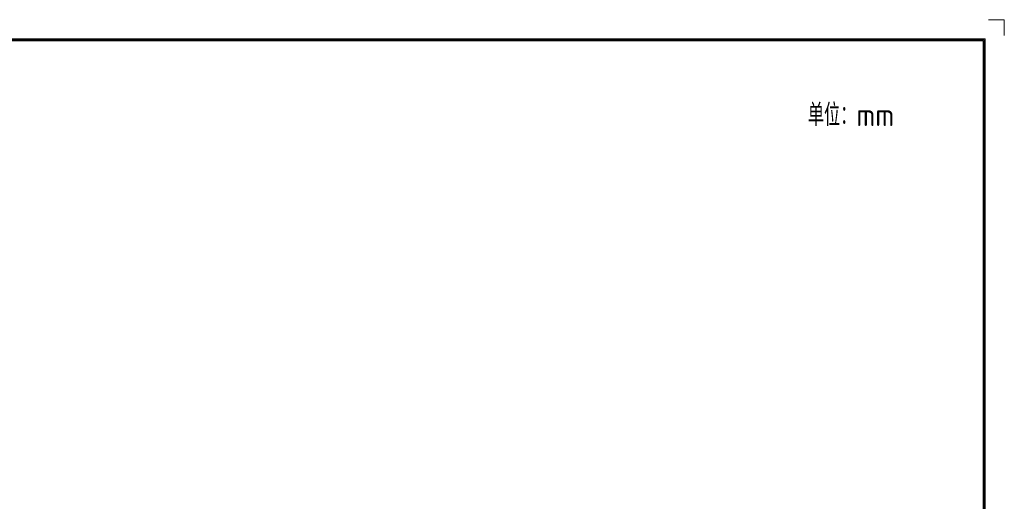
# Model space of a CAD drawing. Header units: inches. Extents: x 455 to 952, y 159 to 508.
# Tile 12 of 12: x 698 to 952, y 383 to 508. Entities that reach past the tile are written whole.
import ezdxf
from ezdxf.enums import TextEntityAlignment as Align

# ---------------------------------------------------------------- set-up
doc = ezdxf.new("R2010")
doc.units = ezdxf.units.IN
doc.header["$LTSCALE"] = 23.1
doc.header["$MEASUREMENT"] = 0
doc.layers.get('0').update_dxf_attribs({"lineweight": 18})
doc.styles.get("Standard").update_dxf_attribs({"font": 'isocp3.shx', "bigfont": 'gbcbig.shx'})

# ---------------------------------------------------------------- blocks, each defined once
blk = doc.blocks.new('图表_1')
for p, q in [((292.26, 145.71), (288.71, 145.71)), ((292.26, 145.71), (292.26, 142.16)), ((-132.06, 141.45), (288.01, 141.45)), ((-131.83, 141.23), (287.78, 141.23)), ((-131.6, 141), (287.55, 141)), ((287.55, 141), (287.55, -150)), ((287.78, 141.23), (287.78, -150.23)), ((288.01, 141.45), (288.01, -150.46))]:
    blk.add_line(p, q)
blk = doc.blocks.new('hcfa图表_1')
blk.add_blockref('图表_1', (-366.29, 186.04))
blk = doc.blocks.new('禾川制图_1')
blk.add_blockref('hcfa图表_1', (502.61, -331.75))
blk.add_text('单位：mm', height=5).set_placement((384.78, -23.74))
for tag, p in [('V1.0', (7, -23.81)), ('XXXX', (49.65, -23.5)), ('XXXC', (81.79, -23.79)), ('XXXO', (93.95, -23.72))]:
    blk.add_attdef(tag, p, '', height=2.51)
blk.add_attdef('XXXY', (16.61, -23.72), '', height=2.51, rotation=0.6331)
for tag, p in [('XXXE', (315.81, -269.3)), ('XXXC', (348.56, -269.3)), ('XXXA', (399.26, -269.34)), ('XXXG', (273.32, -276.51)), ('XXXF', (315.77, -276.23)), ('XXXD', (349.08, -276.23)), ('XXXB', (399.16, -276.49)), ('XXXJ', (273.46, -283.93)), ('XXXP', (301.31, -291.91)), ('XXXQ', (335.14, -291.8)), ('XXXO', (351.7, -291.85)), ('XXXM', (277.01, -293.42))]:
    blk.add_attdef(tag, text='', height=2.51).set_placement(p, align=Align.CENTER)

msp = doc.modelspace()

# ---------------------------------------------------------------- block references
at = {"xscale": 1.159979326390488, "yscale": 1.159979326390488, "zscale": 1.159979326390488}
msp.add_blockref('禾川制图_1', (455.26, 507.59), dxfattribs=at)

doc.saveas('drawing.dxf')
